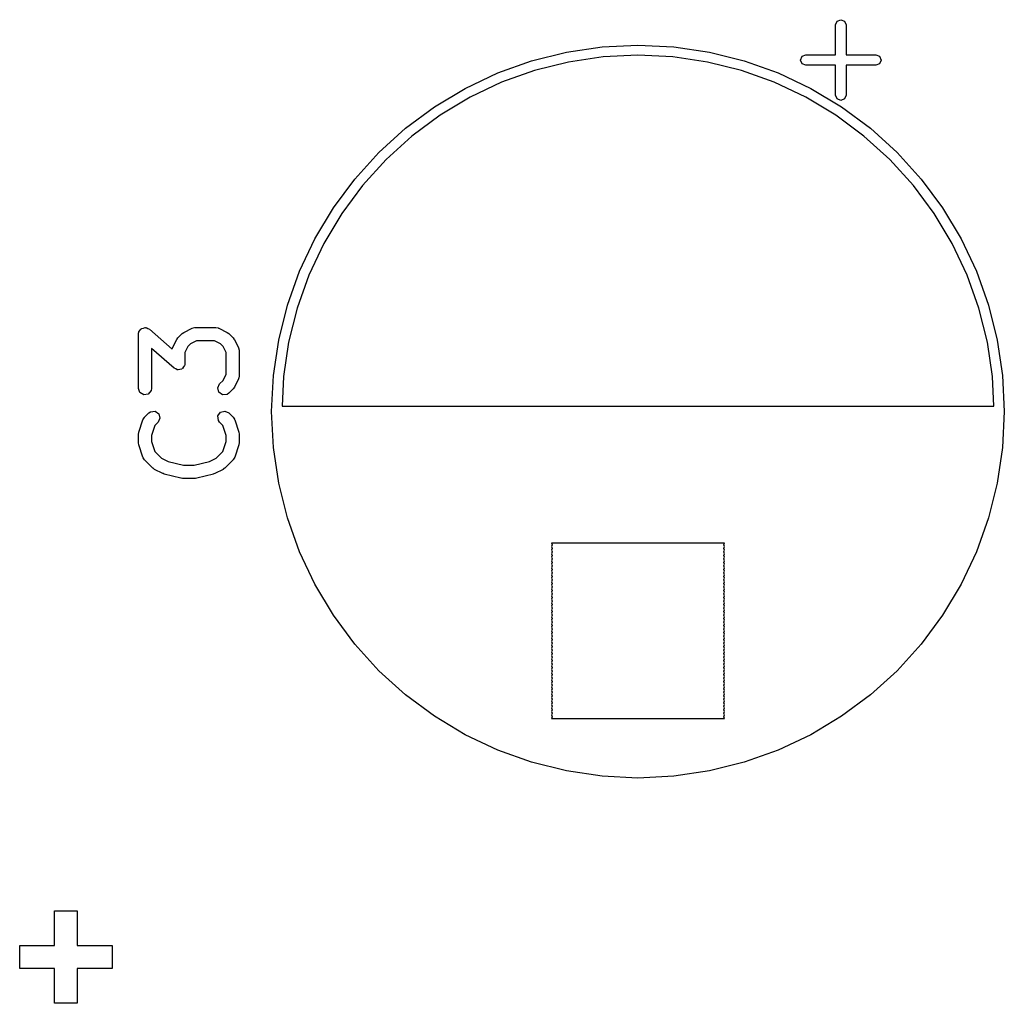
# Model space of a CAD drawing. Extents: x 44 to 148, y -85 to -25.
# Tile 11 of 58: x 49 to 61, y -38 to -27. Entities that reach past the tile are written whole.
import ezdxf

# ---------------------------------------------------------------- set-up
doc = ezdxf.new("R2010")
doc.units = 0
doc.layers.add('BLACK', color=7, linetype='CONTINUOUS')

msp = doc.modelspace()

# ---------------------------------------------------------------- linework, layer by layer
at = {"layer": 'BLACK', "linetype": 'CONTINUOUS'}
for p, q in [((58.643, -27.183651), (58.660574, -27.141225)), ((58.643, -27.523651), (58.643, -27.183651)), ((58.660574, -27.141225), (58.703, -27.123651)), ((58.703, -27.123651), (58.745426, -27.141225)), ((58.745426, -27.141225), (58.763, -27.183651)), ((58.763, -27.183651), (58.763, -27.523651)), ((55.978288, -27.433477), (56.388, -27.413349)), ((56.388, -27.413349), (56.797712, -27.433477)), ((55.17461, -27.593338), (55.572522, -27.493667)), ((55.572522, -27.493667), (55.978288, -27.433477)), ((56.797712, -27.433477), (57.203478, -27.493667)), ((57.203478, -27.493667), (57.60139, -27.593338)), ((58.260574, -27.541225), (58.303, -27.523651)), ((58.303, -27.523651), (58.643, -27.523651)), ((58.763, -27.523651), (59.103, -27.523651)), ((59.103, -27.523651), (59.145426, -27.541225)), ((54.788383, -27.731533), (55.17461, -27.593338)), ((55.594978, -27.606559), (55.208023, -27.703486)), ((55.989571, -27.548027), (55.594978, -27.606559)), ((56.388, -27.528453), (55.989571, -27.548027)), ((56.786429, -27.548027), (56.388, -27.528453)), ((57.181022, -27.606559), (56.786429, -27.548027)), ((57.567977, -27.703486), (57.181022, -27.606559)), ((57.60139, -27.593338), (57.987617, -27.731533)), ((58.243, -27.583651), (58.260574, -27.541225)), ((58.260574, -27.626077), (58.243, -27.583651)), ((58.303, -27.643651), (58.260574, -27.626077)), ((59.145426, -27.626077), (59.103, -27.643651)), ((59.145426, -27.541225), (59.163, -27.583651)), ((59.163, -27.583651), (59.145426, -27.626077)), ((54.417562, -27.906918), (54.788383, -27.731533)), ((55.208023, -27.703486), (54.832432, -27.837875)), ((57.943568, -27.837875), (57.567977, -27.703486)), ((57.987617, -27.731533), (58.358438, -27.906918)), ((58.643, -27.643651), (58.303, -27.643651)), ((58.643, -27.983651), (58.643, -27.643651)), ((59.103, -27.643651), (58.763, -27.643651)), ((58.763, -27.643651), (58.763, -27.983651)), ((54.832432, -27.837875), (54.471821, -28.008431)), ((58.304179, -28.008431), (57.943568, -27.837875)), ((54.065716, -28.117806), (54.417562, -27.906918)), ((58.358438, -27.906918), (58.710284, -28.117806)), ((54.471821, -28.008431), (54.129665, -28.213511)), ((58.646335, -28.213511), (58.304179, -28.008431)), ((58.660574, -28.026077), (58.643, -27.983651)), ((58.703, -28.043651), (58.660574, -28.026077)), ((58.745426, -28.026077), (58.703, -28.043651)), ((58.763, -27.983651), (58.745426, -28.026077)), ((53.736236, -28.362165), (54.065716, -28.117806)), ((58.710284, -28.117806), (59.039764, -28.362165)), ((54.129665, -28.213511), (53.809257, -28.451142)), ((58.966743, -28.451142), (58.646335, -28.213511)), ((53.432294, -28.637643), (53.736236, -28.362165)), ((59.039764, -28.362165), (59.343706, -28.637643)), ((53.809257, -28.451142), (53.513684, -28.719033)), ((59.262316, -28.719033), (58.966743, -28.451142)), ((53.156816, -28.941585), (53.432294, -28.637643)), ((59.343706, -28.637643), (59.619184, -28.941585)), ((53.513684, -28.719033), (53.245793, -29.014606)), ((59.530207, -29.014606), (59.262316, -28.719033)), ((52.912457, -29.271065), (53.156816, -28.941585)), ((59.619184, -28.941585), (59.863543, -29.271065)), ((53.245793, -29.014606), (53.008162, -29.335014)), ((59.767838, -29.335014), (59.530207, -29.014606)), ((52.701569, -29.622911), (52.912457, -29.271065)), ((59.863543, -29.271065), (60.074431, -29.622911)), ((53.008162, -29.335014), (52.803082, -29.67717)), ((59.972918, -29.67717), (59.767838, -29.335014)), ((52.526184, -29.993732), (52.701569, -29.622911)), ((60.074431, -29.622911), (60.249816, -29.993732)), ((52.803082, -29.67717), (52.632526, -30.037781)), ((60.143474, -30.037781), (59.972918, -29.67717)), ((52.387989, -30.379959), (52.526184, -29.993732)), ((60.249816, -29.993732), (60.388011, -30.379959)), ((52.632526, -30.037781), (52.498137, -30.413372)), ((60.277863, -30.413372), (60.143474, -30.037781)), ((52.288318, -30.777871), (52.387989, -30.379959)), ((52.498137, -30.413372), (52.40121, -30.800327)), ((60.37479, -30.800327), (60.277863, -30.413372)), ((60.388011, -30.379959), (60.487682, -30.777871)), ((50.692342, -30.684633), (50.705338, -30.669144)), ((50.705338, -30.669144), (50.715809, -30.651846)), ((50.715809, -30.651846), (50.721473, -30.649916)), ((50.721473, -30.649916), (50.725319, -30.645333)), ((50.725319, -30.645333), (50.745231, -30.641821)), ((50.745231, -30.641821), (50.764371, -30.635301)), ((50.764371, -30.635301), (50.769949, -30.637463)), ((50.769949, -30.637463), (50.775843, -30.636424)), ((50.775843, -30.636424), (50.793355, -30.646535)), ((50.793355, -30.646535), (50.812207, -30.653842)), ((50.812207, -30.653842), (51.072196, -30.881332)), ((51.205468, -30.690822), (51.300706, -30.643203)), ((51.300706, -30.643203), (51.325672, -30.635777)), ((51.325672, -30.635777), (51.330033, -30.636818)), ((51.330033, -30.636818), (51.334247, -30.635285)), ((51.334247, -30.635285), (51.572342, -30.635285)), ((51.572342, -30.635285), (51.597994, -30.639808)), ((51.597994, -30.639808), (51.601429, -30.64269)), ((51.601429, -30.64269), (51.605883, -30.643203)), ((51.605883, -30.643203), (51.701121, -30.690822)), ((50.687819, -30.710285), (50.689777, -30.699176)), ((50.687819, -31.329332), (50.687819, -30.710285)), ((50.689244, -30.695735), (50.690853, -30.693076)), ((50.689777, -30.699176), (50.689244, -30.695735)), ((50.690853, -30.693076), (50.692342, -30.684633)), ((51.076689, -30.86722), (51.124308, -30.771982)), ((51.124308, -30.771982), (51.137666, -30.753971)), ((51.137666, -30.753971), (51.138357, -30.75249)), ((51.138357, -30.75249), (51.185976, -30.704871)), ((51.185976, -30.704871), (51.204342, -30.692011)), ((51.204342, -30.692011), (51.205468, -30.690822)), ((51.701121, -30.690822), (51.719129, -30.704178)), ((51.719129, -30.704178), (51.720612, -30.70487)), ((51.720612, -30.70487), (51.768232, -30.752489)), ((51.768232, -30.752489), (51.781094, -30.770857)), ((51.781094, -30.770857), (51.782282, -30.771982)), ((51.782282, -30.771982), (51.829901, -30.86722)), ((52.228128, -31.183637), (52.288318, -30.777871)), ((60.487682, -30.777871), (60.547872, -31.183637)), ((51.094383, -31.100061), (50.837819, -30.875567)), ((50.837819, -30.875567), (50.837819, -31.329332)), ((51.072196, -30.881332), (51.073294, -30.875109)), ((51.073294, -30.875109), (51.076176, -30.871673)), ((51.076176, -30.871673), (51.076689, -30.86722)), ((51.253029, -30.84995), (51.218771, -30.918466)), ((51.283436, -30.819543), (51.253029, -30.84995)), ((51.351952, -30.785285), (51.283436, -30.819543)), ((51.554637, -30.785285), (51.351952, -30.785285)), ((51.623153, -30.819543), (51.554637, -30.785285)), ((51.653561, -30.84995), (51.623153, -30.819543)), ((51.687819, -30.918466), (51.653561, -30.84995)), ((51.829901, -30.86722), (51.837327, -30.892186)), ((51.837327, -30.892186), (51.836285, -30.896547)), ((51.836285, -30.896547), (51.837819, -30.900761)), ((52.40121, -30.800327), (52.342678, -31.19492)), ((60.433322, -31.19492), (60.37479, -30.800327)), ((51.218771, -30.918466), (51.218771, -31.043618)), ((51.687819, -31.16877), (51.687819, -30.918466)), ((51.837819, -30.900761), (51.837819, -31.186475)), ((51.113234, -31.107367), (51.094383, -31.100061)), ((51.130747, -31.117479), (51.113234, -31.107367)), ((51.13664, -31.116439), (51.130747, -31.117479)), ((51.142219, -31.118602), (51.13664, -31.116439)), ((51.161358, -31.112081), (51.142219, -31.118602)), ((51.181271, -31.10857), (51.161358, -31.112081)), ((51.185116, -31.103986), (51.181271, -31.10857)), ((51.190781, -31.102057), (51.185116, -31.103986)), ((51.201251, -31.084758), (51.190781, -31.102057)), ((51.214248, -31.06927), (51.201251, -31.084758)), ((51.215736, -31.060826), (51.214248, -31.06927)), ((51.217346, -31.058168), (51.215736, -31.060826)), ((51.218771, -31.043618), (51.216812, -31.054726)), ((51.216812, -31.054726), (51.217346, -31.058168)), ((51.653561, -31.237285), (51.687819, -31.16877)), ((51.829901, -31.220016), (51.782282, -31.315254)), ((51.830413, -31.215562), (51.829901, -31.220016)), ((51.833296, -31.212127), (51.830413, -31.215562)), ((51.837819, -31.186475), (51.833296, -31.212127)), ((52.208, -31.593349), (52.228128, -31.183637)), ((52.342678, -31.19492), (52.326052, -31.533349)), ((60.449948, -31.533349), (60.433322, -31.19492)), ((60.547872, -31.183637), (60.568, -31.593349)), ((50.705366, -31.377541), (50.687819, -31.329332)), ((50.837819, -31.329332), (50.833296, -31.354984)), ((51.592866, -31.322795), (51.614548, -31.276298)), ((51.606143, -31.37235), (51.592866, -31.322795)), ((51.614548, -31.276298), (51.653561, -31.237285)), ((51.768232, -31.334747), (51.720612, -31.382366)), ((51.768922, -31.333265), (51.768232, -31.334747)), ((51.782282, -31.315254), (51.768922, -31.333265)), ((50.749795, -31.403193), (50.705366, -31.377541)), ((50.800319, -31.394284), (50.749795, -31.403193)), ((50.833296, -31.354984), (50.800319, -31.394284)), ((51.648168, -31.401776), (51.606143, -31.37235)), ((51.699275, -31.397306), (51.648168, -31.401776)), ((51.720612, -31.382366), (51.699275, -31.397306)), ((52.326052, -31.533349), (60.449948, -31.533349)), ((50.739287, -31.686568), (50.751689, -31.663663)), ((50.751689, -31.663663), (50.75551, -31.661315)), ((50.75551, -31.661315), (50.757405, -31.657252)), ((50.757405, -31.657252), (50.805024, -31.609633)), ((50.805024, -31.609633), (50.826361, -31.594693)), ((50.826361, -31.594693), (50.877468, -31.590222)), ((50.877468, -31.590222), (50.919494, -31.619648)), ((50.932771, -31.669203), (50.91109, -31.715699)), ((50.919494, -31.619648), (50.932771, -31.669203)), ((51.595135, -31.643255), (51.624561, -31.601229)), ((51.599607, -31.694363), (51.595135, -31.643255)), ((51.624561, -31.601229), (51.674116, -31.587952)), ((51.674116, -31.587952), (51.720612, -31.609632)), ((51.720612, -31.609632), (51.768232, -31.657251)), ((51.768232, -31.657251), (51.783173, -31.678588)), ((51.783173, -31.678588), (51.783563, -31.683056)), ((51.783563, -31.683056), (51.786351, -31.686568)), ((52.228128, -32.003061), (52.208, -31.593349)), ((60.568, -31.593349), (60.547872, -32.003061)), ((50.691668, -31.829425), (50.739287, -31.686568)), ((50.87599, -31.750798), (50.837819, -31.865312)), ((50.91109, -31.715699), (50.87599, -31.750798)), ((51.614548, -31.7157), (51.599607, -31.694363)), ((51.649648, -31.750799), (51.614548, -31.7157)), ((51.687819, -31.865312), (51.649648, -31.750799)), ((51.786351, -31.686568), (51.83397, -31.829424)), ((50.687819, -31.853142), (50.691712, -31.831059)), ((50.687819, -31.94838), (50.687819, -31.853142)), ((50.691712, -31.831059), (50.691668, -31.829425)), ((50.837819, -31.865312), (50.837819, -31.936209)), ((51.687819, -31.93621), (51.687819, -31.865312)), ((51.83397, -31.829424), (51.837259, -31.851604)), ((51.837259, -31.851604), (51.837819, -31.853142)), ((51.837819, -31.853142), (51.837819, -31.94838)), ((50.688379, -31.949918), (50.687819, -31.94838)), ((50.691668, -31.972097), (50.688379, -31.949918)), ((50.739287, -32.114954), (50.691668, -31.972097)), ((50.837819, -31.936209), (50.87599, -32.050723)), ((51.649648, -32.050722), (51.687819, -31.93621)), ((51.83397, -31.972098), (51.786351, -32.114954)), ((51.837819, -31.94838), (51.833925, -31.970462)), ((51.833925, -31.970462), (51.83397, -31.972098)), ((52.288318, -32.408827), (52.228128, -32.003061)), ((60.547872, -32.003061), (60.487682, -32.408827)), ((50.742074, -32.118466), (50.739287, -32.114954)), ((50.742465, -32.122933), (50.742074, -32.118466)), ((50.757405, -32.14427), (50.742465, -32.122933)), ((50.87599, -32.050723), (50.950103, -32.124836)), ((50.950103, -32.124836), (51.02709, -32.163329)), ((51.498547, -32.163329), (51.575534, -32.124835)), ((51.575534, -32.124835), (51.649648, -32.050722)), ((51.786351, -32.114954), (51.773948, -32.137859)), ((50.852643, -32.239508), (50.757405, -32.14427)), ((50.854124, -32.240198), (50.852643, -32.239508)), ((50.872135, -32.253557), (50.854124, -32.240198)), ((51.02709, -32.163329), (51.200624, -32.206713)), ((51.200624, -32.206713), (51.325013, -32.206713)), ((51.325013, -32.206713), (51.498547, -32.163329)), ((51.672994, -32.239508), (51.654625, -32.25237)), ((51.768233, -32.14427), (51.672994, -32.239508)), ((51.770128, -32.140205), (51.768233, -32.14427)), ((51.773948, -32.137859), (51.770128, -32.140205)), ((50.967373, -32.301176), (50.872135, -32.253557)), ((50.970901, -32.301582), (50.967373, -32.301176)), ((50.982724, -32.306855), (50.970901, -32.301582)), ((51.1732, -32.354474), (50.982724, -32.306855)), ((51.176648, -32.354113), (51.1732, -32.354474)), ((51.19139, -32.356713), (51.176648, -32.354113)), ((51.334247, -32.356713), (51.19139, -32.356713)), ((51.337504, -32.355527), (51.334247, -32.356713)), ((51.352437, -32.354474), (51.337504, -32.355527)), ((51.542913, -32.306855), (51.352437, -32.354474)), ((51.545857, -32.304866), (51.542913, -32.306855)), ((51.558264, -32.301176), (51.545857, -32.304866)), ((51.653502, -32.253557), (51.558264, -32.301176)), ((51.654625, -32.25237), (51.653502, -32.253557)), ((52.387989, -32.806739), (52.288318, -32.408827)), ((60.487682, -32.408827), (60.388011, -32.806739)), ((52.526184, -33.192966), (52.387989, -32.806739)), ((60.388011, -32.806739), (60.249816, -33.192966)), ((55.399715, -33.094349), (55.408, -33.114349)), ((57.376285, -33.094349), (55.399715, -33.094349)), ((55.408, -33.114349), (55.399715, -33.134349)), ((55.399715, -33.134349), (55.408, -33.154349)), ((57.368, -33.114349), (57.376285, -33.094349)), ((57.376284, -33.134349), (57.368, -33.114349)), ((57.368, -33.154349), (57.376284, -33.134349)), ((52.701569, -33.563787), (52.526184, -33.192966)), ((55.408, -33.154349), (55.399715, -33.174349)), ((55.399715, -33.174349), (55.408, -33.194349)), ((55.408, -33.194349), (55.399715, -33.214349)), ((55.399715, -33.214349), (55.408, -33.234349)), ((55.408, -33.234349), (55.399715, -33.254349)), ((55.399715, -33.254349), (55.408, -33.274349)), ((57.376284, -33.174349), (57.368, -33.154349)), ((57.368, -33.194349), (57.376284, -33.174349)), ((57.376284, -33.214349), (57.368, -33.194349)), ((57.368, -33.234349), (57.376284, -33.214349)), ((57.376284, -33.254349), (57.368, -33.234349)), ((57.368, -33.274349), (57.376284, -33.254349)), ((60.249816, -33.192966), (60.074431, -33.563787)), ((55.408, -33.274349), (55.399715, -33.294349)), ((55.399715, -33.294349), (55.408, -33.314349)), ((55.408, -33.314349), (55.399715, -33.334349)), ((55.399715, -33.334349), (55.408, -33.354349)), ((55.408, -33.354349), (55.399715, -33.374349)), ((57.376284, -33.294349), (57.368, -33.274349)), ((57.368, -33.314349), (57.376284, -33.294349)), ((57.376284, -33.334349), (57.368, -33.314349)), ((57.368, -33.354349), (57.376284, -33.334349)), ((57.376284, -33.374349), (57.368, -33.354349)), ((55.399715, -33.374349), (55.408, -33.394349)), ((55.408, -33.394349), (55.399715, -33.414349)), ((55.399715, -33.414349), (55.408, -33.434349)), ((55.408, -33.434349), (55.399715, -33.454349)), ((55.399715, -33.454349), (55.408, -33.474349)), ((55.408, -33.474349), (55.399715, -33.494349)), ((57.368, -33.394349), (57.376284, -33.374349)), ((57.376284, -33.414349), (57.368, -33.394349)), ((57.368, -33.434349), (57.376284, -33.414349)), ((57.376284, -33.454349), (57.368, -33.434349)), ((57.368, -33.474349), (57.376284, -33.454349)), ((57.376284, -33.494349), (57.368, -33.474349)), ((52.912457, -33.915633), (52.701569, -33.563787)), ((55.399715, -33.494349), (55.408, -33.514349)), ((55.408, -33.514349), (55.399715, -33.534349)), ((55.399715, -33.534349), (55.408, -33.554349)), ((55.408, -33.554349), (55.399715, -33.574349)), ((55.399715, -33.574349), (55.408, -33.594349)), ((57.368, -33.514349), (57.376284, -33.494349)), ((57.376284, -33.534349), (57.368, -33.514349)), ((57.368, -33.554349), (57.376284, -33.534349)), ((57.376284, -33.574349), (57.368, -33.554349)), ((57.368, -33.594349), (57.376284, -33.574349)), ((60.074431, -33.563787), (59.863543, -33.915633)), ((55.408, -33.594349), (55.399715, -33.614349)), ((55.399715, -33.614349), (55.408, -33.634349)), ((55.408, -33.634349), (55.399715, -33.654349)), ((55.399715, -33.654349), (55.408, -33.674349)), ((55.408, -33.674349), (55.399715, -33.694349)), ((55.399715, -33.694349), (55.408, -33.714349)), ((57.376284, -33.614349), (57.368, -33.594349)), ((57.368, -33.634349), (57.376284, -33.614349)), ((57.376284, -33.654349), (57.368, -33.634349)), ((57.368, -33.674349), (57.376284, -33.654349)), ((57.376284, -33.694349), (57.368, -33.674349)), ((57.368, -33.714349), (57.376284, -33.694349)), ((55.408, -33.714349), (55.399715, -33.734349)), ((55.399715, -33.734349), (55.408, -33.754349)), ((55.408, -33.754349), (55.399715, -33.774349)), ((55.399715, -33.774349), (55.408, -33.794349)), ((55.408, -33.794349), (55.399715, -33.814349)), ((55.399715, -33.814349), (55.408, -33.834349)), ((57.376284, -33.734349), (57.368, -33.714349)), ((57.368, -33.754349), (57.376284, -33.734349)), ((57.376284, -33.774349), (57.368, -33.754349)), ((57.368, -33.794349), (57.376284, -33.774349)), ((57.376284, -33.814349), (57.368, -33.794349)), ((57.368, -33.834349), (57.376284, -33.814349)), ((53.156816, -34.245113), (52.912457, -33.915633)), ((55.408, -33.834349), (55.399715, -33.854349)), ((55.399715, -33.854349), (55.408, -33.874349)), ((55.408, -33.874349), (55.399715, -33.894349)), ((55.399715, -33.894349), (55.408, -33.914349)), ((55.408, -33.914349), (55.399715, -33.934349)), ((57.376284, -33.854349), (57.368, -33.834349)), ((57.368, -33.874349), (57.376284, -33.854349)), ((57.376284, -33.894349), (57.368, -33.874349)), ((57.368, -33.914349), (57.376284, -33.894349)), ((57.376284, -33.934349), (57.368, -33.914349)), ((59.863543, -33.915633), (59.619184, -34.245113)), ((55.399715, -33.934349), (55.408, -33.954349)), ((55.408, -33.954349), (55.399715, -33.974349)), ((55.399715, -33.974349), (55.408, -33.994349)), ((55.408, -33.994349), (55.399715, -34.014349)), ((55.399715, -34.014349), (55.408, -34.034349)), ((55.408, -34.034349), (55.399715, -34.054349)), ((57.368, -33.954349), (57.376284, -33.934349)), ((57.376284, -33.974349), (57.368, -33.954349)), ((57.368, -33.994349), (57.376284, -33.974349)), ((57.376284, -34.014349), (57.368, -33.994349)), ((57.368, -34.034349), (57.376284, -34.014349)), ((57.376284, -34.054349), (57.368, -34.034349)), ((55.399715, -34.054349), (55.408, -34.074349)), ((55.408, -34.074349), (55.399715, -34.094349)), ((55.399715, -34.094349), (55.408, -34.114349)), ((55.408, -34.114349), (55.399715, -34.134349)), ((55.399715, -34.134349), (55.408, -34.154349)), ((55.408, -34.154349), (55.399715, -34.174349)), ((57.368, -34.074349), (57.376284, -34.054349)), ((57.376284, -34.094349), (57.368, -34.074349)), ((57.368, -34.114349), (57.376284, -34.094349)), ((57.376284, -34.134349), (57.368, -34.114349)), ((57.368, -34.154349), (57.376284, -34.134349)), ((57.376284, -34.174349), (57.368, -34.154349)), ((53.432294, -34.549055), (53.156816, -34.245113)), ((55.399715, -34.174349), (55.408, -34.194349)), ((55.408, -34.194349), (55.399715, -34.214349)), ((55.399715, -34.214349), (55.408, -34.234349)), ((55.408, -34.234349), (55.399715, -34.254349)), ((55.399715, -34.254349), (55.408, -34.274349)), ((57.368, -34.194349), (57.376284, -34.174349)), ((57.376284, -34.214349), (57.368, -34.194349)), ((57.368, -34.234349), (57.376284, -34.214349)), ((57.376284, -34.254349), (57.368, -34.234349)), ((57.368, -34.274349), (57.376284, -34.254349)), ((59.619184, -34.245113), (59.343706, -34.549055)), ((55.408, -34.274349), (55.399715, -34.294349)), ((55.399715, -34.294349), (55.408, -34.314349)), ((55.408, -34.314349), (55.399715, -34.334349)), ((55.399715, -34.334349), (55.408, -34.354349)), ((55.408, -34.354349), (55.399715, -34.374349)), ((55.399715, -34.374349), (55.408, -34.394349)), ((57.376284, -34.294349), (57.368, -34.274349)), ((57.368, -34.314349), (57.376284, -34.294349)), ((57.376284, -34.334349), (57.368, -34.314349)), ((57.368, -34.354349), (57.376284, -34.334349)), ((57.376284, -34.374349), (57.368, -34.354349)), ((57.368, -34.394349), (57.376284, -34.374349)), ((55.408, -34.394349), (55.399715, -34.414349)), ((55.399715, -34.414349), (55.408, -34.434349)), ((55.408, -34.434349), (55.399715, -34.454349)), ((55.399715, -34.454349), (55.408, -34.474349)), ((55.408, -34.474349), (55.399715, -34.494349)), ((57.376284, -34.414349), (57.368, -34.394349)), ((57.368, -34.434349), (57.376284, -34.414349)), ((57.376284, -34.454349), (57.368, -34.434349)), ((57.368, -34.474349), (57.376284, -34.454349)), ((57.376284, -34.494349), (57.368, -34.474349)), ((53.736236, -34.824533), (53.432294, -34.549055)), ((55.399715, -34.494349), (55.408, -34.514349)), ((55.408, -34.514349), (55.399715, -34.534349)), ((55.399715, -34.534349), (55.408, -34.554349)), ((55.408, -34.554349), (55.399715, -34.574349)), ((55.399715, -34.574349), (55.408, -34.594349)), ((55.408, -34.594349), (55.399715, -34.614349)), ((57.368, -34.514349), (57.376284, -34.494349)), ((57.376284, -34.534349), (57.368, -34.514349)), ((57.368, -34.554349), (57.376284, -34.534349)), ((57.376284, -34.574349), (57.368, -34.554349)), ((57.368, -34.594349), (57.376284, -34.574349)), ((57.376284, -34.614349), (57.368, -34.594349)), ((59.343706, -34.549055), (59.039764, -34.824533)), ((55.399715, -34.614349), (55.408, -34.634349)), ((55.408, -34.634349), (55.399715, -34.654349)), ((55.399715, -34.654349), (55.408, -34.674349)), ((55.408, -34.674349), (55.399715, -34.694349)), ((55.399715, -34.694349), (55.408, -34.714349)), ((55.408, -34.714349), (55.399715, -34.734349)), ((57.368, -34.634349), (57.376284, -34.614349)), ((57.376284, -34.654349), (57.368, -34.634349)), ((57.368, -34.674349), (57.376284, -34.654349)), ((57.376284, -34.694349), (57.368, -34.674349)), ((57.368, -34.714349), (57.376284, -34.694349)), ((57.376284, -34.734349), (57.368, -34.714349)), ((54.065716, -35.068892), (53.736236, -34.824533)), ((55.399715, -34.734349), (55.408, -34.754349)), ((55.408, -34.754349), (55.399715, -34.774349)), ((55.399715, -34.774349), (55.408, -34.794349)), ((55.408, -34.794349), (55.399715, -34.814349)), ((55.399715, -34.814349), (55.408, -34.834349)), ((57.368, -34.754349), (57.376284, -34.734349)), ((57.376284, -34.774349), (57.368, -34.754349)), ((57.368, -34.794349), (57.376284, -34.774349)), ((57.376284, -34.814349), (57.368, -34.794349)), ((57.368, -34.834349), (57.376284, -34.814349)), ((59.039764, -34.824533), (58.710284, -35.068892)), ((55.408, -34.834349), (55.399715, -34.854349)), ((55.399715, -34.854349), (55.408, -34.874349)), ((55.408, -34.874349), (55.399715, -34.894349)), ((55.399715, -34.894349), (55.408, -34.914349)), ((55.408, -34.914349), (55.399715, -34.934349)), ((55.399715, -34.934349), (55.408, -34.954349)), ((57.376284, -34.854349), (57.368, -34.834349)), ((57.368, -34.874349), (57.376284, -34.854349)), ((57.376284, -34.894349), (57.368, -34.874349)), ((57.368, -34.914349), (57.376284, -34.894349)), ((57.376284, -34.934349), (57.368, -34.914349)), ((57.368, -34.954349), (57.376284, -34.934349)), ((55.408, -34.954349), (55.399715, -34.974349)), ((55.399715, -34.974349), (55.408, -34.994349)), ((55.408, -34.994349), (55.399715, -35.014349)), ((55.399715, -35.014349), (55.408, -35.034349)), ((55.408, -35.034349), (55.399715, -35.054349)), ((57.376284, -34.974349), (57.368, -34.954349)), ((57.368, -34.994349), (57.376284, -34.974349)), ((57.376284, -35.014349), (57.368, -34.994349)), ((57.368, -35.034349), (57.376284, -35.014349)), ((57.376284, -35.054349), (57.368, -35.034349)), ((54.417562, -35.27978), (54.065716, -35.068892)), ((55.399715, -35.054349), (55.408, -35.074349)), ((55.408, -35.074349), (55.399715, -35.094349)), ((55.399715, -35.094349), (57.376284, -35.094349)), ((57.368, -35.074349), (57.376284, -35.054349)), ((57.376284, -35.094349), (57.368, -35.074349)), ((58.710284, -35.068892), (58.358438, -35.27978)), ((54.788383, -35.455165), (54.417562, -35.27978)), ((58.358438, -35.27978), (57.987617, -35.455165)), ((55.17461, -35.59336), (54.788383, -35.455165)), ((57.987617, -35.455165), (57.60139, -35.59336)), ((55.572522, -35.693031), (55.17461, -35.59336)), ((57.60139, -35.59336), (57.203478, -35.693031)), ((55.978288, -35.753221), (55.572522, -35.693031)), ((57.203478, -35.693031), (56.797712, -35.753221)), ((56.388, -35.773349), (55.978288, -35.753221)), ((56.797712, -35.753221), (56.388, -35.773349)), ((49.731449, -37.683634), (49.731449, -37.286861)), ((49.731449, -37.286861), (49.989369, -37.286861)), ((49.989369, -37.286861), (49.989369, -37.683634)), ((49.332845, -37.947416), (49.332845, -37.683634)), ((49.332845, -37.683634), (49.731449, -37.683634)), ((49.989369, -37.683634), (50.387974, -37.683634)), ((50.387974, -37.683634), (50.387974, -37.947416)), ((49.731449, -37.947416), (49.332845, -37.947416)), ((49.731449, -38.343089), (49.731449, -37.947416)), ((50.387974, -37.947416), (49.989369, -37.947416)), ((49.989369, -37.947416), (49.989369, -38.343089)), ((49.989369, -38.343089), (49.731449, -38.343089))]:
    msp.add_line(p, q, dxfattribs=at)

doc.saveas('drawing.dxf')
